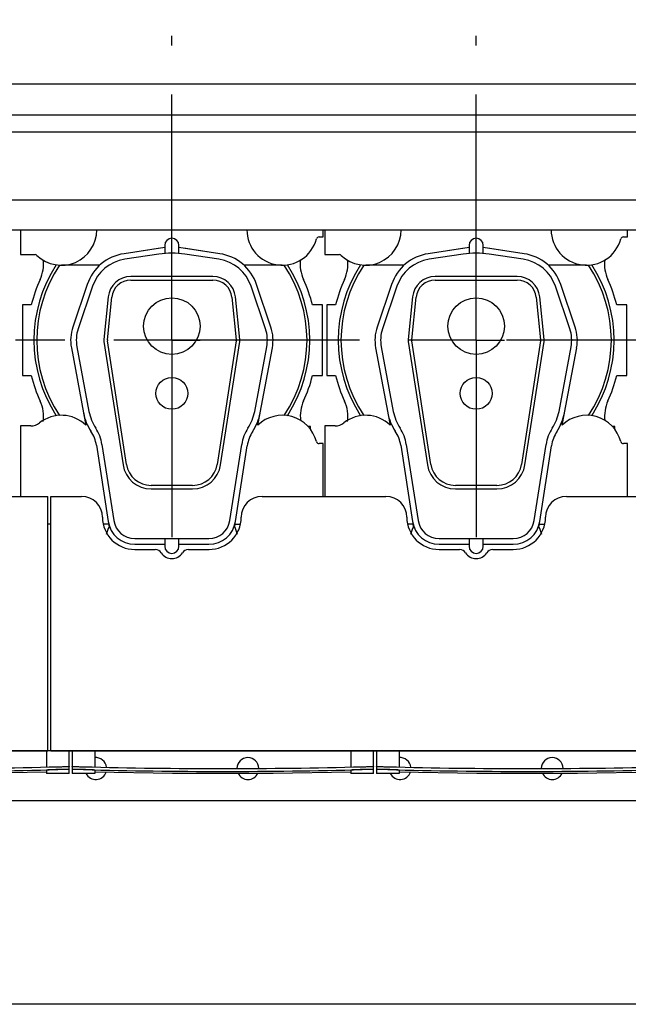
# Model space of a CAD drawing. Header units: millimetres. Extents: x 0 to 841, y 0 to 594.
# Tile 45 of 72: x 688 to 731, y 168 to 238. Entities that reach past the tile are written whole.
import ezdxf
from ezdxf.enums import TextEntityAlignment as Align

# ---------------------------------------------------------------- set-up
doc = ezdxf.new("R2010")
doc.units = ezdxf.units.MM
doc.header["$LTSCALE"] = 46.255
doc.linetypes.add('CENTER', pattern=[0.6, 0.375, -0.075, 0.075, -0.075])
doc.layers.get('0').update_dxf_attribs({"linetype": 'CONTINUOUS'})
for name, color, linetype in [('25007_210700_21_SIMPLE1_A_ABL516', 7, 'CONTINUOUS'), ('25007_210700_21_SIMPLE1_A_ABL526', 7, 'CONTINUOUS'), ('25007_210700_21_SIMPLE1_T1_A_PBL528', 7, 'CONTINUOUS'), ('25007_210700_21_SIMPLE1_T1_A_PBL529', 7, 'CONTINUOUS'), ('25007_210700_21_SIMPLE1_T2_A_PBL517', 7, 'CONTINUOUS'), ('25007_210700_21_SIMPLE1_T2_A_PBL527', 7, 'CONTINUOUS'), ('25097_000000_IMO-2_SKL_PBL548', 7, 'CONTINUOUS'), ('25097_000000_TLKS_MARKETING_ABL442', 7, 'CONTINUOUS'), ('25097_000000_TRENNSTELLEN_TLKS_PBL488', 7, 'CONTINUOUS'), ('25097_030000_TLKS_V_ABL451', 7, 'CONTINUOUS'), ('25097_100000_TLKS_V_ABL473', 7, 'CONTINUOUS'), ('25097_111000_21_SIMPLE1_A_ABL474', 7, 'CONTINUOUS'), ('25097_111000_21_SIMPLE1_T1_A_PBL475', 7, 'CONTINUOUS'), ('25097_111000_21_SIMPLE1_T2_A_PBL540', 7, 'CONTINUOUS'), ('25097_111000_21_SIMPLE1_T2_A_PBL541', 7, 'CONTINUOUS'), ('25097_111200_24_SIMPLE1_T3_X_PBL485', 7, 'CONTINUOUS'), ('25097_111200_24_SIMPLE1_T3_X_PBL489', 7, 'CONTINUOUS'), ('25097_111200_24_SIMPLE1_T3_X_PBL490', 7, 'CONTINUOUS'), ('25097_111200_24_SIMPLE1_X_ABL476', 7, 'CONTINUOUS'), ('25097_171000_21_SIMPLE1_A_ABL478', 7, 'CONTINUOUS'), ('25097_171000_21_SIMPLE1_T1_A_PBL479', 7, 'CONTINUOUS'), ('25097_200000_TLKS_V_ABL480', 7, 'CONTINUOUS'), ('25097_700000_TLKS_V_ABL452', 7, 'CONTINUOUS'), ('25097_722000_27_SIMPLE1_A_ABL453', 7, 'CONTINUOUS'), ('25097_722000_27_SIMPLE1_T1_A_PBL454', 7, 'CONTINUOUS'), ('top_7_VBL441', 7, 'CONTINUOUS')]:
    doc.layers.add(name, color=color, linetype=linetype)
doc.styles.get("Standard").update_dxf_attribs({"font": 'txt', "width": 0.6})
doc.dimstyles.new('DIMSTYLE_2', dxfattribs={"dimtxt": 3.5, "dimasz": 3.5, "dimexe": 1.8, "dimexo": 0, "dimgap": 0.875, "dimtad": 1, "dimdec": 0, "dimlfac": 20, "dimdsep": 46, "dimtxsty": 'Standard', "dimblk": '_FILLED', "dimblk1": '_FILLED', "dimblk2": '_FILLED', "dimcen": 0.09, "dimadec": 0, "dimazin": 0, "dimtp": 2, "dimtm": 2, "dimtfac": 1, "dimtdec": 0, "dimtofl": 0, "dimtmove": 0, "dimatfit": 3, "dimldrblk": '_FILLED', "dimfxl": 1, "dimtolj": 1, "dimarcsym": 0})

# ---------------------------------------------------------------- blocks, each defined once
blk = doc.blocks.new('_FILLED')
at = {"color": 0, "linetype": 'ByBlock'}
blk.add_solid([(0, 0), (-1, 0.167), (-1, -0.167)], dxfattribs=at)
blk = doc.blocks.new('*D3')
at = {"color": 2, "linetype": 'Continuous'}
for p, q in [((481.565, 282.675), (444.95, 282.675)), ((446.75, 282.675), (446.75, 225.388)), ((446.75, 168.101), (446.75, 225.388)), ((762.186, 168.101), (444.95, 168.101))]:
    blk.add_line(p, q, dxfattribs=at)
at = {"color": 2, "linetype": 'Continuous', "xscale": 3.5, "yscale": 3.5, "zscale": 3.5}
for p, rotation in [((446.75, 282.675), 90), ((446.75, 168.101), 270)]:
    blk.add_blockref('_FILLED', p, dxfattribs=dict(at, rotation=rotation))
at = {"color": 2, "linetype": 'Continuous', "width": 0.636905}
blk.add_text('2291', height=3.5, rotation=90, dxfattribs=at).set_placement((445.875, 225.388), align=Align.CENTER)
blk = doc.blocks.new('25097_722000_27_SIMPLE1_T1_A_PBL454', base_point=(619.618, 249.674))
at = {"layer": '25097_722000_27_SIMPLE1_T1_A_PBL454', "color": 7, "linetype": 'Continuous'}
for p, q in [((558.075, 233.115), (754.315, 233.115)), ((558.075, 230.922), (754.315, 230.922)), ((558.075, 229.712), (754.315, 229.712)), ((558.075, 224.916), (754.315, 224.916)), ((558.075, 222.8), (752.05, 222.8))]:
    blk.add_line(p, q, dxfattribs=at)
blk = doc.blocks.new('25097_722000_27_SIMPLE1_A_ABL453', base_point=(619.617625, 249.673575))
at = {"layer": '25097_722000_27_SIMPLE1_T1_A_PBL454'}
blk.add_blockref('25097_722000_27_SIMPLE1_T1_A_PBL454', (619.617625, 249.673575), dxfattribs=at)
blk = doc.blocks.new('25097_700000_TLKS_V_ABL452', base_point=(619.617625, 249.673575))
at = {"layer": '25097_722000_27_SIMPLE1_A_ABL453'}
blk.add_blockref('25097_722000_27_SIMPLE1_A_ABL453', (619.617625, 249.673575), dxfattribs=at)
blk = doc.blocks.new('25097_111000_21_SIMPLE1_T1_A_PBL475', base_point=(659.575, 214.063))
at = {"layer": '25097_111000_21_SIMPLE1_T1_A_PBL475', "color": 7, "linetype": 'Continuous'}
for p, q in [((690.45, 186), (690.25, 186)), ((555.175, 182.5), (755.9, 182.5))]:
    blk.add_line(p, q, dxfattribs=at)
for centre, start, end in [((693.625, 184.75), 7.14566, 95.55943), ((704.375, 184.75), 1.22763, 179.51771), ((715.125, 184.75), 7.14566, 95.55943), ((725.875, 184.75), 1.22763, 179.51771), ((693.625, 184.75), 206.89016, 341.53604), ((704.375, 184.75), 205.48189, 334.51801), ((715.125, 184.75), 206.89016, 341.53604), ((725.875, 184.75), 205.48189, 334.51801)]:
    blk.add_arc(centre, 0.775, start, end, dxfattribs=at)
blk = doc.blocks.new('25097_111000_21_SIMPLE1_T2_A_PBL540', base_point=(720.55, 214.681))
at = {"layer": '25097_111000_21_SIMPLE1_T2_A_PBL540', "color": 7, "linetype": 'Continuous'}
for p, q in [((710.564, 217.5), (709.95, 217.5)), ((709.95, 217.5), (709.95, 212.5)), ((731.15, 217.5), (730.436, 217.5)), ((731.15, 212.5), (731.15, 217.5)), ((709.95, 212.5), (710.564, 212.5)), ((730.436, 212.5), (731.15, 212.5)), ((730.301, 208.9), (730.125, 208.9)), ((730.301, 208.688), (730.301, 208.9))]:
    blk.add_line(p, q, dxfattribs=at)
for centre, radius, start, end in [((708.928, 220.347), 2.502, 335.20087, 7.48968), ((732.074, 220.349), 2.505, 172.6385, 204.80488), ((720.5, 215), 10.245, 155.20087, 165.87669), ((720.5, 215), 10.245, 14.12331, 24.80488), ((720.5, 215), 10.245, 194.12331, 204.80442), ((720.5, 215), 10.245, 335.2611, 345.87669), ((708.926, 209.651), 2.505, 350.85272, 24.80442), ((732.098, 209.656), 2.524, 155.25929, 187.45184)]:
    blk.add_arc(centre, radius, start, end, dxfattribs=at)
blk = doc.blocks.new('25097_111000_21_SIMPLE1_T2_A_PBL541', base_point=(699.05, 214.681))
at = {"layer": '25097_111000_21_SIMPLE1_T2_A_PBL541', "color": 7, "linetype": 'Continuous'}
for p, q in [((689.064, 217.5), (688.45, 217.5)), ((688.45, 217.5), (688.45, 212.5)), ((709.65, 217.5), (708.936, 217.5)), ((709.65, 212.5), (709.65, 217.5)), ((688.45, 212.5), (689.064, 212.5)), ((708.936, 212.5), (709.65, 212.5)), ((708.801, 208.9), (708.625, 208.9)), ((708.801, 208.688), (708.801, 208.9))]:
    blk.add_line(p, q, dxfattribs=at)
for centre, radius, start, end in [((687.428, 220.347), 2.502, 335.20087, 7.48968), ((710.574, 220.349), 2.505, 172.6385, 204.80488), ((699, 215), 10.245, 155.20087, 165.87669), ((699, 215), 10.245, 14.12331, 24.80488), ((699, 215), 10.245, 194.12331, 204.80442), ((699, 215), 10.245, 335.2611, 345.87669), ((687.426, 209.651), 2.505, 350.85272, 24.80442), ((710.598, 209.656), 2.524, 155.25929, 187.45184)]:
    blk.add_arc(centre, radius, start, end, dxfattribs=at)
blk = doc.blocks.new('25097_111000_21_SIMPLE1_A_ABL474', base_point=(659.575, 214.063))
at = {"layer": '25097_111000_21_SIMPLE1_T1_A_PBL475'}
blk.add_blockref('25097_111000_21_SIMPLE1_T1_A_PBL475', (659.575, 214.063), dxfattribs=at)
at = {"layer": '25097_111000_21_SIMPLE1_T2_A_PBL540'}
blk.add_blockref('25097_111000_21_SIMPLE1_T2_A_PBL540', (720.55, 214.681), dxfattribs=at)
at = {"layer": '25097_111000_21_SIMPLE1_T2_A_PBL541'}
blk.add_blockref('25097_111000_21_SIMPLE1_T2_A_PBL541', (699.05, 214.681), dxfattribs=at)
blk = doc.blocks.new('25097_111200_24_SIMPLE1_T3_X_PBL485', base_point=(724.1, 185.2))
at = {"layer": '25097_111200_24_SIMPLE1_T3_X_PBL485', "color": 7, "linetype": 'Continuous'}
for p, q in [((713.45, 186), (713.45, 184.4)), ((715.05, 186), (715.05, 184.863)), ((733.15, 186), (733.15, 184.863)), ((734.75, 184.4), (734.75, 186)), ((713.45, 184.681), (713.45, 184.681)), ((715.05, 184.4), (713.45, 184.4)), ((714.2, 184.88), (714.25, 184.878)), ((714.25, 184.678), (714.2, 184.679)), ((715.05, 184.639), (715.05, 184.4)), ((733.15, 184.639), (733.15, 184.4)), ((734.75, 184.4), (733.15, 184.4)), ((733.95, 184.878), (734, 184.88)), ((734, 184.679), (733.95, 184.678)), ((734.75, 184.681), (734.75, 184.681))]:
    blk.add_line(p, q, dxfattribs=at)
blk.add_lwpolyline([(715.05, 184.52), (720.547, 184.417), (727.653, 184.417), (733.15, 184.52)], dxfattribs=at)
for radius, start, end in [(378.214, 268.50765, 271.49235), (378.414, 268.50844, 271.49156)]:
    blk.add_arc((724.1, 562.964), radius, start, end, dxfattribs=at)
for points, knots in [([(713.45, 184.882), (713.45, 184.884), (713.457, 184.884), (713.466, 184.886), (713.485, 184.886), (713.509, 184.887), (713.541, 184.888), (713.595, 184.889), (713.676, 184.889), (713.789, 184.888), (713.917, 184.886), (714.056, 184.883), (714.151, 184.881), (714.2, 184.88)], [0, 0, 0, 0, 0.005255, 0.019758, 0.043633, 0.076691, 0.118629, 0.16905, 0.293333, 0.444777, 0.617559, 0.805035, 1, 1, 1, 1]), ([(714.2, 184.679), (714.151, 184.681), (714.056, 184.683), (713.917, 184.686), (713.789, 184.688), (713.676, 184.689), (713.595, 184.689), (713.541, 184.688), (713.509, 184.687), (713.485, 184.686), (713.466, 184.686), (713.457, 184.684), (713.45, 184.683), (713.45, 184.682)], [0, 0, 0, 0, 0.194964, 0.38244, 0.555223, 0.706666, 0.83095, 0.881371, 0.92331, 0.956368, 0.980242, 0.994746, 1, 1, 1, 1]), ([(714.25, 184.678), (714.198, 184.68), (714.096, 184.682), (713.948, 184.685), (713.812, 184.687), (713.692, 184.688), (713.605, 184.688), (713.548, 184.687), (713.514, 184.687), (713.488, 184.685), (713.467, 184.685), (713.458, 184.683), (713.45, 184.682), (713.45, 184.681)], [0, 0, 0, 0, 0.194623, 0.381798, 0.554357, 0.705687, 0.829993, 0.880481, 0.922526, 0.95573, 0.979789, 0.994513, 1, 1, 1, 1]), ([(715.05, 184.639), (715.05, 184.641), (715.042, 184.642), (715.033, 184.644), (715.013, 184.646), (714.987, 184.648), (714.953, 184.651), (714.896, 184.654), (714.808, 184.659), (714.689, 184.664), (714.552, 184.669), (714.404, 184.674), (714.302, 184.677), (714.25, 184.678)], [0, 0, 0, 0, 0.005353, 0.019958, 0.043924, 0.077058, 0.119053, 0.169511, 0.293806, 0.445188, 0.617855, 0.805188, 1, 1, 1, 1]), ([(733.95, 184.678), (733.898, 184.677), (733.796, 184.674), (733.648, 184.669), (733.511, 184.664), (733.392, 184.659), (733.304, 184.654), (733.247, 184.651), (733.213, 184.648), (733.187, 184.646), (733.167, 184.644), (733.158, 184.642), (733.15, 184.641), (733.15, 184.639)], [0, 0, 0, 0, 0.194812, 0.382145, 0.554812, 0.706194, 0.830489, 0.880947, 0.922942, 0.956076, 0.980042, 0.994647, 1, 1, 1, 1]), ([(734.75, 184.681), (734.75, 184.682), (734.742, 184.683), (734.733, 184.685), (734.712, 184.685), (734.686, 184.687), (734.652, 184.687), (734.595, 184.688), (734.508, 184.688), (734.388, 184.687), (734.252, 184.685), (734.104, 184.682), (734.002, 184.68), (733.95, 184.678)], [0, 0, 0, 0, 0.005487, 0.020211, 0.04427, 0.077474, 0.119519, 0.170007, 0.294313, 0.445643, 0.618202, 0.805377, 1, 1, 1, 1]), ([(734, 184.88), (734.049, 184.881), (734.144, 184.883), (734.283, 184.886), (734.411, 184.888), (734.524, 184.889), (734.605, 184.889), (734.659, 184.888), (734.691, 184.887), (734.715, 184.886), (734.734, 184.886), (734.743, 184.884), (734.75, 184.884), (734.75, 184.882)], [0, 0, 0, 0, 0.194964, 0.38244, 0.555222, 0.706666, 0.83095, 0.881371, 0.923309, 0.956367, 0.980242, 0.994745, 1, 1, 1, 1]), ([(734.746, 184.684), (734.737, 184.685), (734.711, 184.687), (734.63, 184.689), (734.48, 184.688), (734.257, 184.686), (734.09, 184.682), (734, 184.679)], [0, 0, 0, 0, 0.03599, 0.104167, 0.327214, 0.63967, 1, 1, 1, 1]), ([(734.75, 184.682), (734.75, 184.683), (734.748, 184.683), (734.747, 184.684), (734.746, 184.684)], [0, 0, 0, 0, 0.29739, 1, 1, 1, 1])]:
    blk.add_open_spline(points, degree=3, knots=knots, dxfattribs=at)
blk = doc.blocks.new('25097_111200_24_SIMPLE1_T3_X_PBL489', base_point=(702.6, 185.2))
at = {"layer": '25097_111200_24_SIMPLE1_T3_X_PBL489', "color": 7, "linetype": 'Continuous'}
for p, q in [((691.95, 186), (691.95, 184.4)), ((693.55, 186), (693.55, 184.863)), ((711.65, 186), (711.65, 184.863)), ((713.25, 184.4), (713.25, 186)), ((691.95, 184.681), (691.95, 184.681)), ((693.55, 184.4), (691.95, 184.4)), ((692.7, 184.88), (692.75, 184.878)), ((692.75, 184.678), (692.7, 184.679)), ((693.55, 184.639), (693.55, 184.4)), ((711.65, 184.639), (711.65, 184.4)), ((713.25, 184.4), (711.65, 184.4)), ((712.45, 184.878), (712.5, 184.88)), ((712.5, 184.679), (712.45, 184.678)), ((713.25, 184.681), (713.25, 184.681))]:
    blk.add_line(p, q, dxfattribs=at)
blk.add_lwpolyline([(693.55, 184.52), (699.047, 184.417), (706.153, 184.417), (711.65, 184.52)], dxfattribs=at)
for radius, start, end in [(378.214, 268.50765, 271.49235), (378.414, 268.50844, 271.49156)]:
    blk.add_arc((702.6, 562.964), radius, start, end, dxfattribs=at)
for points, knots in [([(691.95, 184.882), (691.95, 184.884), (691.957, 184.884), (691.966, 184.886), (691.985, 184.886), (692.009, 184.887), (692.041, 184.888), (692.095, 184.889), (692.176, 184.889), (692.289, 184.888), (692.417, 184.886), (692.556, 184.883), (692.651, 184.881), (692.7, 184.88)], [0, 0, 0, 0, 0.005255, 0.019758, 0.043633, 0.076691, 0.118629, 0.16905, 0.293333, 0.444777, 0.617559, 0.805035, 1, 1, 1, 1]), ([(692.7, 184.679), (692.651, 184.681), (692.556, 184.683), (692.417, 184.686), (692.289, 184.688), (692.176, 184.689), (692.095, 184.689), (692.041, 184.688), (692.009, 184.687), (691.985, 184.686), (691.966, 184.686), (691.957, 184.684), (691.95, 184.683), (691.95, 184.682)], [0, 0, 0, 0, 0.194964, 0.38244, 0.555223, 0.706666, 0.83095, 0.881371, 0.92331, 0.956368, 0.980242, 0.994746, 1, 1, 1, 1]), ([(692.75, 184.678), (692.698, 184.68), (692.596, 184.682), (692.448, 184.685), (692.312, 184.687), (692.192, 184.688), (692.105, 184.688), (692.048, 184.687), (692.014, 184.687), (691.988, 184.685), (691.967, 184.685), (691.958, 184.683), (691.95, 184.682), (691.95, 184.681)], [0, 0, 0, 0, 0.194623, 0.381798, 0.554357, 0.705687, 0.829993, 0.880481, 0.922526, 0.95573, 0.979789, 0.994513, 1, 1, 1, 1]), ([(693.55, 184.639), (693.55, 184.641), (693.542, 184.642), (693.533, 184.644), (693.513, 184.646), (693.487, 184.648), (693.453, 184.651), (693.396, 184.654), (693.308, 184.659), (693.189, 184.664), (693.052, 184.669), (692.904, 184.674), (692.802, 184.677), (692.75, 184.678)], [0, 0, 0, 0, 0.005353, 0.019958, 0.043924, 0.077058, 0.119053, 0.169511, 0.293806, 0.445188, 0.617855, 0.805188, 1, 1, 1, 1]), ([(712.45, 184.678), (712.398, 184.677), (712.296, 184.674), (712.148, 184.669), (712.011, 184.664), (711.892, 184.659), (711.804, 184.654), (711.747, 184.651), (711.713, 184.648), (711.687, 184.646), (711.667, 184.644), (711.658, 184.642), (711.65, 184.641), (711.65, 184.639)], [0, 0, 0, 0, 0.194812, 0.382145, 0.554812, 0.706194, 0.830489, 0.880947, 0.922942, 0.956076, 0.980042, 0.994647, 1, 1, 1, 1]), ([(713.25, 184.681), (713.25, 184.682), (713.242, 184.683), (713.233, 184.685), (713.212, 184.685), (713.186, 184.687), (713.152, 184.687), (713.095, 184.688), (713.008, 184.688), (712.888, 184.687), (712.752, 184.685), (712.604, 184.682), (712.502, 184.68), (712.45, 184.678)], [0, 0, 0, 0, 0.005487, 0.020211, 0.04427, 0.077474, 0.119519, 0.170007, 0.294313, 0.445643, 0.618202, 0.805377, 1, 1, 1, 1]), ([(712.5, 184.88), (712.549, 184.881), (712.644, 184.883), (712.783, 184.886), (712.911, 184.888), (713.024, 184.889), (713.105, 184.889), (713.159, 184.888), (713.191, 184.887), (713.215, 184.886), (713.234, 184.886), (713.243, 184.884), (713.25, 184.884), (713.25, 184.882)], [0, 0, 0, 0, 0.194964, 0.38244, 0.555222, 0.706666, 0.83095, 0.881371, 0.923309, 0.956367, 0.980242, 0.994745, 1, 1, 1, 1]), ([(713.246, 184.684), (713.237, 184.685), (713.211, 184.687), (713.13, 184.689), (712.98, 184.688), (712.757, 184.686), (712.59, 184.682), (712.5, 184.679)], [0, 0, 0, 0, 0.03599, 0.104167, 0.327214, 0.63967, 1, 1, 1, 1]), ([(713.25, 184.682), (713.25, 184.683), (713.248, 184.683), (713.247, 184.684), (713.246, 184.684)], [0, 0, 0, 0, 0.29739, 1, 1, 1, 1])]:
    blk.add_open_spline(points, degree=3, knots=knots, dxfattribs=at)
blk = doc.blocks.new('25097_111200_24_SIMPLE1_T3_X_PBL490', base_point=(681.1, 185.2))
at = {"layer": '25097_111200_24_SIMPLE1_T3_X_PBL490', "color": 7, "linetype": 'Continuous'}
for p, q in [((690.15, 186), (690.15, 184.863)), ((691.75, 184.4), (691.75, 186)), ((670.45, 185.5), (670.45, 184.4)), ((672.05, 185.5), (672.05, 184.863)), ((670.45, 184.681), (670.45, 184.681)), ((672.05, 184.4), (670.45, 184.4)), ((671.2, 184.88), (671.25, 184.878)), ((671.25, 184.678), (671.2, 184.679)), ((672.05, 184.639), (672.05, 184.4)), ((690.15, 184.639), (690.15, 184.4)), ((691.75, 184.4), (690.15, 184.4)), ((690.95, 184.878), (691, 184.88)), ((691, 184.679), (690.95, 184.678)), ((691.75, 184.681), (691.75, 184.681))]:
    blk.add_line(p, q, dxfattribs=at)
blk.add_lwpolyline([(672.05, 184.52), (677.547, 184.417), (684.653, 184.417), (690.15, 184.52)], dxfattribs=at)
for radius, start, end in [(378.214, 268.50765, 271.49235), (378.414, 268.50844, 271.49156)]:
    blk.add_arc((681.1, 562.964), radius, start, end, dxfattribs=at)
for points, knots in [([(670.45, 184.882), (670.45, 184.884), (670.457, 184.884), (670.466, 184.886), (670.485, 184.886), (670.509, 184.887), (670.541, 184.888), (670.595, 184.889), (670.676, 184.889), (670.789, 184.888), (670.917, 184.886), (671.056, 184.883), (671.151, 184.881), (671.2, 184.88)], [0, 0, 0, 0, 0.005255, 0.019758, 0.043633, 0.076691, 0.118629, 0.16905, 0.293333, 0.444777, 0.617559, 0.805035, 1, 1, 1, 1]), ([(671.2, 184.679), (671.151, 184.681), (671.056, 184.683), (670.917, 184.686), (670.789, 184.688), (670.676, 184.689), (670.595, 184.689), (670.541, 184.688), (670.509, 184.687), (670.485, 184.686), (670.466, 184.686), (670.457, 184.684), (670.45, 184.683), (670.45, 184.682)], [0, 0, 0, 0, 0.194964, 0.38244, 0.555223, 0.706666, 0.83095, 0.881371, 0.92331, 0.956368, 0.980242, 0.994746, 1, 1, 1, 1]), ([(671.25, 184.678), (671.198, 184.68), (671.096, 184.682), (670.948, 184.685), (670.812, 184.687), (670.692, 184.688), (670.605, 184.688), (670.548, 184.687), (670.514, 184.687), (670.488, 184.685), (670.467, 184.685), (670.458, 184.683), (670.45, 184.682), (670.45, 184.681)], [0, 0, 0, 0, 0.194623, 0.381798, 0.554357, 0.705687, 0.829993, 0.880481, 0.922526, 0.95573, 0.979789, 0.994513, 1, 1, 1, 1]), ([(672.05, 184.639), (672.05, 184.641), (672.042, 184.642), (672.033, 184.644), (672.013, 184.646), (671.987, 184.648), (671.953, 184.651), (671.896, 184.654), (671.808, 184.659), (671.689, 184.664), (671.552, 184.669), (671.404, 184.674), (671.302, 184.677), (671.25, 184.678)], [0, 0, 0, 0, 0.005353, 0.019958, 0.043924, 0.077058, 0.119053, 0.169511, 0.293806, 0.445188, 0.617855, 0.805188, 1, 1, 1, 1]), ([(690.95, 184.678), (690.898, 184.677), (690.796, 184.674), (690.648, 184.669), (690.511, 184.664), (690.392, 184.659), (690.304, 184.654), (690.247, 184.651), (690.213, 184.648), (690.187, 184.646), (690.167, 184.644), (690.158, 184.642), (690.15, 184.641), (690.15, 184.639)], [0, 0, 0, 0, 0.194812, 0.382145, 0.554812, 0.706194, 0.830489, 0.880947, 0.922942, 0.956076, 0.980042, 0.994647, 1, 1, 1, 1]), ([(691.75, 184.681), (691.75, 184.682), (691.742, 184.683), (691.733, 184.685), (691.712, 184.685), (691.686, 184.687), (691.652, 184.687), (691.595, 184.688), (691.508, 184.688), (691.388, 184.687), (691.252, 184.685), (691.104, 184.682), (691.002, 184.68), (690.95, 184.678)], [0, 0, 0, 0, 0.005487, 0.020211, 0.04427, 0.077474, 0.119519, 0.170007, 0.294313, 0.445643, 0.618202, 0.805377, 1, 1, 1, 1]), ([(691, 184.88), (691.049, 184.881), (691.144, 184.883), (691.283, 184.886), (691.411, 184.888), (691.524, 184.889), (691.605, 184.889), (691.659, 184.888), (691.691, 184.887), (691.715, 184.886), (691.734, 184.886), (691.743, 184.884), (691.75, 184.884), (691.75, 184.882)], [0, 0, 0, 0, 0.194964, 0.38244, 0.555222, 0.706666, 0.83095, 0.881371, 0.923309, 0.956367, 0.980242, 0.994745, 1, 1, 1, 1]), ([(691.746, 184.684), (691.737, 184.685), (691.711, 184.687), (691.63, 184.689), (691.48, 184.688), (691.257, 184.686), (691.09, 184.682), (691, 184.679)], [0, 0, 0, 0, 0.03599, 0.104167, 0.327214, 0.63967, 1, 1, 1, 1]), ([(691.75, 184.682), (691.75, 184.683), (691.748, 184.683), (691.747, 184.684), (691.746, 184.684)], [0, 0, 0, 0, 0.29739, 1, 1, 1, 1])]:
    blk.add_open_spline(points, degree=3, knots=knots, dxfattribs=at)
blk = doc.blocks.new('25097_111200_24_SIMPLE1_X_ABL476', base_point=(659.962, 211.125))
at = {"layer": '25097_111200_24_SIMPLE1_T3_X_PBL485'}
blk.add_blockref('25097_111200_24_SIMPLE1_T3_X_PBL485', (724.1, 185.2), dxfattribs=at)
at = {"layer": '25097_111200_24_SIMPLE1_T3_X_PBL489'}
blk.add_blockref('25097_111200_24_SIMPLE1_T3_X_PBL489', (702.6, 185.2), dxfattribs=at)
at = {"layer": '25097_111200_24_SIMPLE1_T3_X_PBL490'}
blk.add_blockref('25097_111200_24_SIMPLE1_T3_X_PBL490', (681.1, 185.2), dxfattribs=at)
blk = doc.blocks.new('25097_171000_21_SIMPLE1_T1_A_PBL479', base_point=(658.125, 197.512))
at = {"layer": '25097_171000_21_SIMPLE1_T1_A_PBL479', "color": 7, "linetype": 'Continuous'}
for p, q in [((683.875, 203.975), (690.25, 203.975)), ((690.25, 186), (690.25, 203.975)), ((690.45, 203.975), (692.625, 203.975)), ((690.45, 186), (690.45, 203.975)), ((705.375, 203.975), (714.125, 203.975)), ((726.875, 203.975), (735.625, 203.975)), ((696.375, 200.225), (697.832, 200.225)), ((700.168, 200.225), (701.625, 200.225)), ((717.875, 200.225), (719.332, 200.225)), ((721.668, 200.225), (723.125, 200.225)), ((690.25, 186), (647.45, 186)), ((647.45, 186), (690.25, 186)), ((757.75, 186), (690.45, 186)), ((690.45, 186), (757.75, 186))]:
    blk.add_line(p, q, dxfattribs=at)
for centre, radius, start, end in [((692.625, 202.5), 1.475, 0, 90), ((705.375, 202.5), 1.475, 90, 180), ((714.125, 202.5), 1.475, 0, 90), ((726.875, 202.5), 1.475, 90, 180), ((696.375, 202.5), 2.275, 180, 270), ((701.625, 202.5), 2.275, 270, 360), ((717.875, 202.5), 2.275, 180, 270), ((723.125, 202.5), 2.275, 270, 360), ((697.832, 199.725), 0.5, 31.82137, 90), ((699, 200.45), 0.875, 211.82137, 328.17863), ((700.168, 199.725), 0.5, 90, 148.17863), ((719.332, 199.725), 0.5, 31.82137, 90), ((720.5, 200.45), 0.875, 211.82137, 328.17863), ((721.668, 199.725), 0.5, 90, 148.17863)]:
    blk.add_arc(centre, radius, start, end, dxfattribs=at)
blk = doc.blocks.new('25097_171000_21_SIMPLE1_A_ABL478', base_point=(658.125, 197.262))
at = {"layer": '25097_171000_21_SIMPLE1_T1_A_PBL479'}
blk.add_blockref('25097_171000_21_SIMPLE1_T1_A_PBL479', (658.125, 197.512), dxfattribs=at)
blk = doc.blocks.new('25097_100000_TLKS_V_ABL473', base_point=(660.625, 212.688))
at = {"layer": '25097_111000_21_SIMPLE1_A_ABL474'}
blk.add_blockref('25097_111000_21_SIMPLE1_A_ABL474', (659.575, 214.063), dxfattribs=at)
at = {"layer": '25097_111200_24_SIMPLE1_X_ABL476'}
blk.add_blockref('25097_111200_24_SIMPLE1_X_ABL476', (659.962, 211.125), dxfattribs=at)
at = {"layer": '25097_171000_21_SIMPLE1_A_ABL478'}
blk.add_blockref('25097_171000_21_SIMPLE1_A_ABL478', (658.125, 197.262), dxfattribs=at)
blk = doc.blocks.new('25007_210700_21_SIMPLE1_T2_A_PBL517', base_point=(720.5, 211.075))
at = {"layer": '25007_210700_21_SIMPLE1_T2_A_PBL517', "color": 7, "linetype": 'Continuous'}
for p, q in [((720, 221.545), (717.12, 221.114)), ((720, 221.7), (720, 221.13)), ((721, 221.13), (721, 221.7)), ((723.88, 221.114), (721, 221.545)), ((719.583, 221.081), (717.175, 220.718)), ((723.825, 220.718), (721.417, 221.081)), ((723.4, 219.5), (717.6, 219.5)), ((717.6, 219.25), (723.4, 219.25)), ((714.521, 218.941), (713.503, 215.929)), ((714.9, 218.813), (713.882, 215.801)), ((727.118, 215.801), (726.1, 218.813)), ((727.497, 215.929), (726.479, 218.941)), ((716.008, 218.064), (715.699, 215.057)), ((715.948, 215.031), (716.257, 218.038)), ((724.743, 218.038), (725.052, 215.031)), ((725.301, 215.057), (724.992, 218.064)), ((715.703, 214.915), (717.055, 206.194)), ((717.302, 206.232), (715.95, 214.953)), ((725.05, 214.953), (723.698, 206.232)), ((723.945, 206.194), (725.297, 214.915)), ((713.399, 214.467), (714.258, 209.874)), ((713.793, 214.541), (714.645, 209.978)), ((726.355, 209.978), (727.207, 214.541)), ((726.742, 209.874), (727.601, 214.467)), ((715.17, 207.583), (716.002, 202.209)), ((715.565, 207.644), (716.398, 202.27)), ((724.602, 202.27), (725.435, 207.644)), ((724.998, 202.209), (725.826, 207.554)), ((721.969, 204.75), (719.031, 204.75)), ((719.031, 204.5), (721.969, 204.5)), ((717.88, 201), (723.12, 201)), ((720, 201), (720, 200.45)), ((721, 200.45), (721, 201)), ((717.88, 200.6), (720, 200.6)), ((721, 200.6), (723.12, 200.6))]:
    blk.add_line(p, q, dxfattribs=at)
for centre, radius in [((720.5, 216), 2), ((720.5, 211.25), 1.125)]:
    blk.add_circle(centre, radius, dxfattribs=at)
for centre, radius, start, end in [((720.5, 221.7), 0.5, 0, 180), ((720.5, 215), 6.15, 81.42462, 98.57538), ((717.6, 217.9), 3.25, 98.5, 161.31881), ((717.6, 217.9), 2.85, 98.57538, 161.31881), ((723.4, 217.9), 2.85, 18.68119, 81.42462), ((723.4, 217.9), 3.25, 18.68119, 81.5), ((717.6, 217.9), 1.6, 90, 174.12748), ((717.6, 217.9), 1.35, 90, 174.12748), ((723.4, 217.9), 1.6, 5.87252, 90), ((723.4, 217.9), 1.35, 5.87252, 90), ((716.25, 215), 2.9, 161.31881, 190.586), ((716.25, 215), 2.5, 161.31881, 190.58621), ((724.75, 215), 2.5, 349.41379, 18.68119), ((724.75, 215), 2.9, 349.414, 18.68119), ((716.25, 215), 0.554, 174.12748, 188.81041), ((716.25, 215), 0.304, 174.12748, 188.81041), ((724.75, 215), 0.304, 351.18959, 5.87252), ((724.75, 215), 0.554, 351.18959, 5.87252), ((717.694, 210.516), 3.496, 190.586, 213.58336), ((717.84, 210.575), 3.25, 190.58621, 213.28949), ((723.16, 210.575), 3.25, 326.71051, 349.41379), ((723.154, 210.544), 3.65, 326.73424, 349.414), ((712.7, 207.2), 2.899, 8.81041, 33.28949), ((728.3, 207.2), 2.899, 146.71051, 171.18959), ((712.7, 207.2), 2.499, 8.81041, 33.58336), ((728.297, 207.171), 2.5, 146.73424, 171.18959), ((719.031, 206.5), 2, 188.81041, 270), ((719.031, 206.5), 1.75, 188.81041, 270), ((721.969, 206.5), 1.75, 270, 351.18959), ((721.969, 206.5), 2, 270, 351.18959), ((717.88, 202.5), 1.9, 188.81041, 270), ((717.88, 202.5), 1.5, 188.81041, 270), ((723.12, 202.5), 1.5, 270, 351.18959), ((723.12, 202.5), 1.9, 270, 351.18959), ((720.5, 200.45), 0.5, 180, 360)]:
    blk.add_arc(centre, radius, start, end, dxfattribs=at)
blk = doc.blocks.new('25007_210700_21_SIMPLE1_T1_A_PBL528', base_point=(720.5, 213.025))
at = {"layer": '25007_210700_21_SIMPLE1_T1_A_PBL528', "color": 7, "linetype": 'Continuous'}
for p, q in [((709.8, 222.8), (709.8, 221.05)), ((731.2, 222.3), (731.2, 222.8)), ((730.908, 222.3), (731.2, 222.3)), ((719.523, 221.477), (717.12, 221.114)), ((723.88, 221.114), (721.477, 221.477)), ((709.8, 221.05), (710.833, 221.05)), ((715.409, 220.3), (712.7, 220.3)), ((728.3, 220.3), (725.591, 220.3)), ((714.263, 209.854), (714.421, 209.014)), ((726.579, 209.014), (726.737, 209.854)), ((710.535, 208.95), (709.8, 208.95)), ((709.8, 208.95), (709.8, 203.975)), ((731.2, 207.7), (730.908, 207.7)), ((731.2, 203.975), (731.2, 207.7)), ((716.035, 202), (715.658, 202)), ((716.035, 202), (716.061, 201.827)), ((724.939, 201.827), (724.965, 202)), ((724.965, 202), (725.342, 202))]:
    blk.add_line(p, q, dxfattribs=at)
for centre, radius, start, end in [((712.7, 222.8), 2.5, 226.23826, 359.99534), ((728.3, 222.8), 2.5, 179.8564, 344.97389), ((730.908, 222.1), 0.2, 90, 164.97389), ((720.5, 215), 6.55, 98.176, 98.57538), ((720.5, 215), 6.55, 81.42462, 81.824), ((710.833, 220.85), 0.2, 46.23826, 90), ((720.5, 215), 9.747, 146.8737, 213.1263), ((720.5, 215), 9.55, 146.26282, 213.73718), ((720.5, 215), 9.55, 326.26282, 33.73718), ((720.5, 215), 9.747, 326.8737, 33.1263), ((712.7, 207.2), 2.5, 46.51027, 128.21321), ((728.3, 207.2), 2.5, 15.02611, 133.48973), ((710.535, 209.95), 1, 270, 308.21321), ((730.908, 207.9), 0.2, 195.02611, 270), ((718.15, 200.75), 2.35, 152.71328, 166.94256), ((722.85, 200.75), 2.35, 13.05744, 27.28672)]:
    blk.add_arc(centre, radius, start, end, dxfattribs=at)
blk = doc.blocks.new('25007_210700_21_SIMPLE1_A_ABL516', base_point=(720.5, 212.875))
at = {"layer": '25007_210700_21_SIMPLE1_T1_A_PBL528'}
blk.add_blockref('25007_210700_21_SIMPLE1_T1_A_PBL528', (720.5, 213.025), dxfattribs=at)
at = {"layer": '25007_210700_21_SIMPLE1_T2_A_PBL517'}
blk.add_blockref('25007_210700_21_SIMPLE1_T2_A_PBL517', (720.5, 211.075), dxfattribs=at)
blk = doc.blocks.new('25007_210700_21_SIMPLE1_T2_A_PBL527', base_point=(699, 211.075))
at = {"layer": '25007_210700_21_SIMPLE1_T2_A_PBL527', "color": 7, "linetype": 'Continuous'}
for p, q in [((698.5, 221.545), (695.62, 221.114)), ((698.5, 221.7), (698.5, 221.13)), ((699.5, 221.13), (699.5, 221.7)), ((702.38, 221.114), (699.5, 221.545)), ((698.083, 221.081), (695.675, 220.718)), ((702.325, 220.718), (699.917, 221.081)), ((701.9, 219.5), (696.1, 219.5)), ((696.1, 219.25), (701.9, 219.25)), ((693.021, 218.941), (692.003, 215.929)), ((693.4, 218.813), (692.382, 215.801)), ((705.618, 215.801), (704.6, 218.813)), ((705.997, 215.929), (704.979, 218.941)), ((694.508, 218.064), (694.199, 215.057)), ((694.448, 215.031), (694.757, 218.038)), ((703.243, 218.038), (703.552, 215.031)), ((703.801, 215.057), (703.492, 218.064)), ((694.203, 214.915), (695.555, 206.194)), ((695.802, 206.232), (694.45, 214.953)), ((703.55, 214.953), (702.198, 206.232)), ((702.445, 206.194), (703.797, 214.915)), ((691.899, 214.467), (692.758, 209.874)), ((692.293, 214.541), (693.145, 209.978)), ((704.855, 209.978), (705.707, 214.541)), ((705.242, 209.874), (706.101, 214.467)), ((693.67, 207.583), (694.502, 202.209)), ((694.065, 207.644), (694.898, 202.27)), ((703.102, 202.27), (703.935, 207.644)), ((703.498, 202.209), (704.326, 207.554)), ((700.469, 204.75), (697.531, 204.75)), ((697.531, 204.5), (700.469, 204.5)), ((696.38, 201), (701.62, 201)), ((698.5, 201), (698.5, 200.45)), ((699.5, 200.45), (699.5, 201)), ((696.38, 200.6), (698.5, 200.6)), ((699.5, 200.6), (701.62, 200.6))]:
    blk.add_line(p, q, dxfattribs=at)
for centre, radius in [((699, 216), 2), ((699, 211.25), 1.125)]:
    blk.add_circle(centre, radius, dxfattribs=at)
for centre, radius, start, end in [((699, 221.7), 0.5, 0, 180), ((699, 215), 6.15, 81.42462, 98.57538), ((696.1, 217.9), 3.25, 98.5, 161.31881), ((696.1, 217.9), 2.85, 98.57538, 161.31881), ((701.9, 217.9), 2.85, 18.68119, 81.42462), ((701.9, 217.9), 3.25, 18.68119, 81.5), ((696.1, 217.9), 1.6, 90, 174.12748), ((696.1, 217.9), 1.35, 90, 174.12748), ((701.9, 217.9), 1.6, 5.87252, 90), ((701.9, 217.9), 1.35, 5.87252, 90), ((694.75, 215), 2.9, 161.31881, 190.586), ((694.75, 215), 2.5, 161.31881, 190.58621), ((703.25, 215), 2.5, 349.41379, 18.68119), ((703.25, 215), 2.9, 349.414, 18.68119), ((694.75, 215), 0.554, 174.12748, 188.81041), ((694.75, 215), 0.304, 174.12748, 188.81041), ((703.25, 215), 0.304, 351.18959, 5.87252), ((703.25, 215), 0.554, 351.18959, 5.87252), ((696.194, 210.516), 3.496, 190.586, 213.58336), ((696.34, 210.575), 3.25, 190.58621, 213.28949), ((701.66, 210.575), 3.25, 326.71051, 349.41379), ((701.654, 210.544), 3.65, 326.73424, 349.414), ((691.2, 207.2), 2.899, 8.81041, 33.28949), ((706.8, 207.2), 2.899, 146.71051, 171.18959), ((691.2, 207.2), 2.499, 8.81041, 33.58336), ((706.797, 207.171), 2.5, 146.73424, 171.18959), ((697.531, 206.5), 2, 188.81041, 270), ((697.531, 206.5), 1.75, 188.81041, 270), ((700.469, 206.5), 1.75, 270, 351.18959), ((700.469, 206.5), 2, 270, 351.18959), ((696.38, 202.5), 1.9, 188.81041, 270), ((696.38, 202.5), 1.5, 188.81041, 270), ((701.62, 202.5), 1.5, 270, 351.18959), ((701.62, 202.5), 1.9, 270, 351.18959), ((699, 200.45), 0.5, 180, 360)]:
    blk.add_arc(centre, radius, start, end, dxfattribs=at)
blk = doc.blocks.new('25007_210700_21_SIMPLE1_T1_A_PBL529', base_point=(699, 213.025))
at = {"layer": '25007_210700_21_SIMPLE1_T1_A_PBL529', "color": 7, "linetype": 'Continuous'}
for p, q in [((688.3, 222.8), (688.3, 221.05)), ((709.7, 222.3), (709.7, 222.8)), ((709.408, 222.3), (709.7, 222.3)), ((698.023, 221.477), (695.62, 221.114)), ((702.38, 221.114), (699.977, 221.477)), ((688.3, 221.05), (689.333, 221.05)), ((693.909, 220.3), (691.2, 220.3)), ((706.8, 220.3), (704.091, 220.3)), ((692.763, 209.854), (692.921, 209.014)), ((705.079, 209.014), (705.237, 209.854)), ((689.035, 208.95), (688.3, 208.95)), ((688.3, 208.95), (688.3, 203.975)), ((709.7, 207.7), (709.408, 207.7)), ((709.7, 203.975), (709.7, 207.7)), ((690.45, 202), (690.25, 202)), ((694.535, 202), (694.158, 202)), ((694.535, 202), (694.561, 201.827)), ((703.439, 201.827), (703.465, 202)), ((703.465, 202), (703.842, 202))]:
    blk.add_line(p, q, dxfattribs=at)
for centre, radius, start, end in [((691.2, 222.8), 2.5, 226.23826, 359.99534), ((706.8, 222.8), 2.5, 179.8564, 344.97389), ((709.408, 222.1), 0.2, 90, 164.97389), ((699, 215), 6.55, 98.176, 98.57538), ((699, 215), 6.55, 81.42462, 81.824), ((689.333, 220.85), 0.2, 46.23826, 90), ((699, 215), 9.747, 146.8737, 213.1263), ((699, 215), 9.55, 146.26282, 213.73718), ((699, 215), 9.55, 326.26282, 33.73718), ((699, 215), 9.747, 326.8737, 33.1263), ((691.2, 207.2), 2.5, 46.51027, 128.21321), ((706.8, 207.2), 2.5, 15.02611, 133.48973), ((689.035, 209.95), 1, 270, 308.21321), ((709.408, 207.9), 0.2, 195.02611, 270), ((696.65, 200.75), 2.35, 152.71328, 166.94256), ((701.35, 200.75), 2.35, 13.05744, 27.28672)]:
    blk.add_arc(centre, radius, start, end, dxfattribs=at)
blk = doc.blocks.new('25007_210700_21_SIMPLE1_A_ABL526', base_point=(699, 212.875))
at = {"layer": '25007_210700_21_SIMPLE1_T1_A_PBL529'}
blk.add_blockref('25007_210700_21_SIMPLE1_T1_A_PBL529', (699, 213.025), dxfattribs=at)
at = {"layer": '25007_210700_21_SIMPLE1_T2_A_PBL527'}
blk.add_blockref('25007_210700_21_SIMPLE1_T2_A_PBL527', (699, 211.075), dxfattribs=at)
blk = doc.blocks.new('25097_200000_TLKS_V_ABL480', base_point=(656, 212.875))
at = {"layer": '25007_210700_21_SIMPLE1_A_ABL516'}
blk.add_blockref('25007_210700_21_SIMPLE1_A_ABL516', (720.5, 212.875), dxfattribs=at)
at = {"layer": '25007_210700_21_SIMPLE1_A_ABL526'}
blk.add_blockref('25007_210700_21_SIMPLE1_A_ABL526', (699, 212.875), dxfattribs=at)
blk = doc.blocks.new('25097_030000_TLKS_V_ABL451', base_point=(639.925, 229.3))
at = {"layer": '25097_100000_TLKS_V_ABL473'}
blk.add_blockref('25097_100000_TLKS_V_ABL473', (660.625, 212.688), dxfattribs=at)
at = {"layer": '25097_200000_TLKS_V_ABL480'}
blk.add_blockref('25097_200000_TLKS_V_ABL480', (656, 212.875), dxfattribs=at)
at = {"layer": '25097_700000_TLKS_V_ABL452'}
blk.add_blockref('25097_700000_TLKS_V_ABL452', (619.618, 249.674), dxfattribs=at)
blk = doc.blocks.new('25097_000000_TLKS_MARKETING_ABL442', base_point=(637.707, 223.476))
at = {"layer": '25097_030000_TLKS_V_ABL451'}
blk.add_blockref('25097_030000_TLKS_V_ABL451', (639.925, 229.3), dxfattribs=at)
blk = doc.blocks.new('25097_000000_TRENNSTELLEN_TLKS_PBL488', base_point=(659.559, 218.801))
at = {"layer": '25097_000000_TRENNSTELLEN_TLKS_PBL488', "color": 2, "linetype": 'CENTER'}
blk.add_line((740, 215), (679.5, 215), dxfattribs=at)
blk = doc.blocks.new('25097_000000_IMO-2_SKL_PBL548', base_point=(709.75, 218.801))
at = {"layer": '25097_000000_IMO-2_SKL_PBL548', "color": 2, "linetype": 'CENTER'}
for p, q in [((699, 215), (699, 236.5)), ((720.5, 215), (720.5, 236.5)), ((699, 215), (697, 215)), ((699, 215), (701, 215)), ((699, 215), (699, 201.101)), ((720.5, 215), (718.5, 215)), ((720.5, 215), (722.5, 215)), ((720.5, 215), (720.5, 201.101))]:
    blk.add_line(p, q, dxfattribs=at)
blk = doc.blocks.new('TOP_7_VBL441', base_point=(629.783, 226.295))
at = {"layer": '25097_000000_IMO-2_SKL_PBL548'}
blk.add_blockref('25097_000000_IMO-2_SKL_PBL548', (709.75, 218.801), dxfattribs=at)
at = {"layer": '25097_000000_TLKS_MARKETING_ABL442'}
blk.add_blockref('25097_000000_TLKS_MARKETING_ABL442', (637.707, 223.476), dxfattribs=at)
at = {"layer": '25097_000000_TRENNSTELLEN_TLKS_PBL488'}
blk.add_blockref('25097_000000_TRENNSTELLEN_TLKS_PBL488', (659.559, 218.801), dxfattribs=at)

msp = doc.modelspace()

# ---------------------------------------------------------------- block references
at = {"layer": 'top_7_VBL441'}
msp.add_blockref('TOP_7_VBL441', (629.78335, 226.29454), dxfattribs=at)

# ---------------------------------------------------------------- dimensions: what is measured, and where the dimension line sits
at = {"color": 2, "linetype": 'Continuous'}
dim = msp.add_linear_dim(base=(446.75, 168.10135), p1=(481.5653, 282.675), p2=(762.18566, 168.10135), angle=270, dimstyle='DIMSTYLE_2', dxfattribs=at)
dim.commit()
dim.dimension.update_dxf_attribs({"geometry": '*D3', "text_midpoint": (446.75, 225.05485), "dimtype": 160})

doc.saveas('drawing.dxf')
